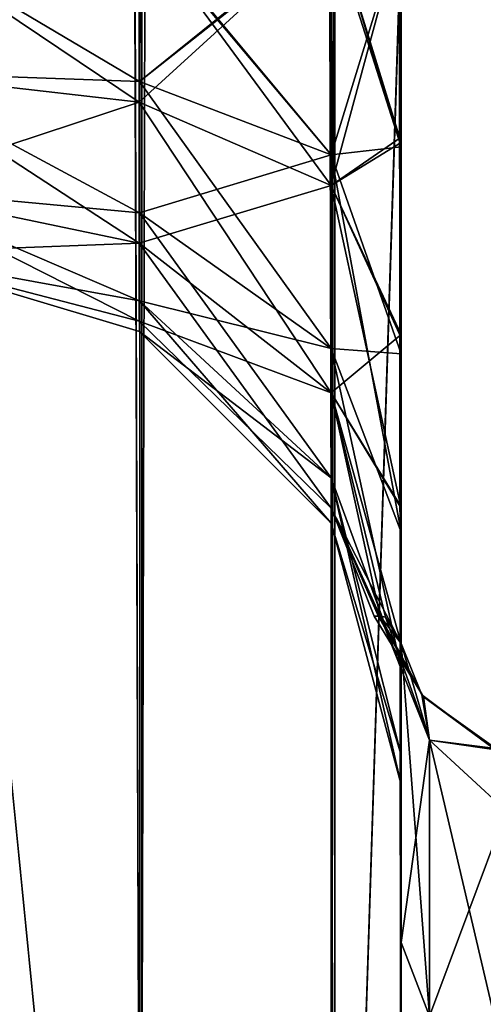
# Model space of a CAD drawing. Extents: x -23 to 470, y -2000 to 0.
# Tile 112 of 247: x 440 to 452, y -1954 to -1930. Entities that reach past the tile are written whole.
import ezdxf

# ---------------------------------------------------------------- set-up
doc = ezdxf.new("R2010")
doc.units = 0
doc.header["$LTSCALE"] = 65.185185
for name, color, linetype in [('553', 7, 'CONTINUOUS'), ('571', 7, 'CONTINUOUS'), ('572', 7, 'CONTINUOUS'), ('577', 7, 'CONTINUOUS'), ('581', 7, 'CONTINUOUS'), ('595', 7, 'CONTINUOUS'), ('596', 7, 'CONTINUOUS'), ('597', 7, 'CONTINUOUS'), ('598', 7, 'CONTINUOUS'), ('599', 7, 'CONTINUOUS'), ('608', 7, 'CONTINUOUS')]:
    doc.layers.add(name, color=color, linetype=linetype)

msp = doc.modelspace()

# ---------------------------------------------------------------- linework, layer by layer
at = {"layer": '553', "linetype": 'CONTINUOUS'}
for points in [[(449.55, -1928.15, -20.5), (449.55, -1933.181, -19.873), (449.55, -1952.418, -21.378), (449.55, -1928.15, -20.5)], [(449.55, -1933.409, -21.184), (449.55, -1928.15, -20.5), (449.55, -1952.418, -21.378), (449.55, -1933.409, -21.184)], [(449.55, -1928.15, -61.5), (449.55, -1933.41, -60.815), (449.55, -1933.409, -62.184), (449.55, -1928.15, -61.5)], [(449.55, -1928.15, -102.5), (449.55, -1933.41, -101.815), (449.55, -1980, -102.5), (449.55, -1928.15, -102.5)], [(449.55, -1980, 102.5), (449.55, -1982.865, 101.931), (449.55, -1928.15, 102.5), (449.55, -1980, 102.5)], [(449.55, -1928.15, 102.5), (449.55, -1982.865, 101.931), (449.55, -1933.409, 101.816), (449.55, -1928.15, 102.5)], [(449.55, -1928.15, 61.5), (449.55, -1933.41, 62.185), (449.55, -1933.409, 60.816), (449.55, -1928.15, 61.5)], [(449.55, -1928.15, 20.5), (449.55, -1933.41, 21.185), (449.55, -1933.302, 19.842), (449.55, -1928.15, 20.5)], [(449.55, -1933.181, -19.873), (449.55, -1937.89, -18.038), (449.55, -1952.418, -21.378), (449.55, -1933.181, -19.873)], [(449.55, -1933.302, 19.842), (449.55, -1933.41, 21.185), (449.55, -1937.975, 17.992), (449.55, -1933.302, 19.842)], [(449.55, -1938.355, -23.228), (449.55, -1933.409, -21.184), (449.55, -1952.418, -21.378), (449.55, -1938.355, -23.228)], [(449.55, -1933.409, -62.184), (449.55, -1933.41, -60.815), (449.55, -1938.355, -64.228), (449.55, -1933.409, -62.184)], [(449.55, -1983.734, 101.5), (449.55, -1985.305, 100.301), (449.55, -1933.409, 101.816), (449.55, -1983.734, 101.5)], [(449.55, -1933.409, 101.816), (449.55, -1985.305, 100.301), (449.55, -1938.355, 99.772), (449.55, -1933.409, 101.816)], [(449.55, -1982.865, 101.931), (449.55, -1983.734, 101.5), (449.55, -1933.409, 101.816), (449.55, -1982.865, 101.931)], [(449.55, -1933.409, 60.816), (449.55, -1933.41, 62.185), (449.55, -1938.355, 58.772), (449.55, -1933.409, 60.816)], [(449.55, -1933.41, -60.815), (449.55, -1938.356, -58.772), (449.55, -1987.5, -95), (449.55, -1933.41, -60.815)], [(449.55, -1938.355, -64.228), (449.55, -1933.41, -60.815), (449.55, -1987.5, -95), (449.55, -1938.355, -64.228)], [(449.55, -1933.41, -101.815), (449.55, -1938.356, -99.772), (449.55, -1982.865, -101.931), (449.55, -1933.41, -101.815)], [(449.55, -1980, -102.5), (449.55, -1933.41, -101.815), (449.55, -1982.865, -101.931), (449.55, -1980, -102.5)], [(449.55, -1933.41, 62.185), (449.55, -1938.356, 64.228), (449.55, -1938.355, 58.772), (449.55, -1933.41, 62.185)], [(449.55, -1933.41, 21.185), (449.55, -1938.356, 23.228), (449.55, -1952.418, 21.378), (449.55, -1933.41, 21.185)], [(449.55, -1937.975, 17.992), (449.55, -1933.41, 21.185), (449.55, -1952.418, 21.378), (449.55, -1937.975, 17.992)], [(449.55, -1937.89, -18.038), (449.55, -1942.005, -15.109), (449.55, -1952.418, -21.378), (449.55, -1937.89, -18.038)], [(449.55, -1942.039, 15.078), (449.55, -1937.975, 17.992), (449.55, -1952.418, 21.378), (449.55, -1942.039, 15.078)], [(449.55, -1942.614, -26.478), (449.55, -1938.355, -23.228), (449.55, -1963.25, -27.648), (449.55, -1942.614, -26.478)], [(449.55, -1963.25, -27.648), (449.55, -1938.355, -23.228), (449.55, -1952.418, -21.378), (449.55, -1963.25, -27.648)], [(449.55, -1942.614, -67.478), (449.55, -1938.355, -64.228), (449.55, -1987.5, -95), (449.55, -1942.614, -67.478)], [(449.55, -1938.356, 64.228), (449.55, -1987.5, 24.51), (449.55, -1938.355, 58.772), (449.55, -1938.356, 64.228)], [(449.55, -1938.355, 58.772), (449.55, -1987.5, 24.51), (449.55, -1942.614, 55.522), (449.55, -1938.355, 58.772)], [(449.55, -1986.5, 98.734), (449.55, -1986.933, 97.86), (449.55, -1938.355, 99.772), (449.55, -1986.5, 98.734)], [(449.55, -1938.355, 99.772), (449.55, -1986.933, 97.86), (449.55, -1942.614, 96.522), (449.55, -1938.355, 99.772)], [(449.55, -1985.305, 100.301), (449.55, -1986.5, 98.734), (449.55, -1938.355, 99.772), (449.55, -1985.305, 100.301)], [(449.55, -1938.356, -58.772), (449.55, -1942.615, -55.521), (449.55, -1987.5, -95), (449.55, -1938.356, -58.772)], [(449.55, -1938.356, -99.772), (449.55, -1942.615, -96.521), (449.55, -1986.5, -98.734), (449.55, -1938.356, -99.772)], [(449.55, -1982.865, -101.931), (449.55, -1938.356, -99.772), (449.55, -1983.734, -101.5), (449.55, -1982.865, -101.931)], [(449.55, -1983.734, -101.5), (449.55, -1938.356, -99.772), (449.55, -1985.305, -100.301), (449.55, -1983.734, -101.5)], [(449.55, -1985.305, -100.301), (449.55, -1938.356, -99.772), (449.55, -1986.5, -98.734), (449.55, -1985.305, -100.301)], [(449.55, -1942.615, 67.479), (449.55, -1987.5, 24.51), (449.55, -1938.356, 64.228), (449.55, -1942.615, 67.479)], [(449.55, -1938.356, 23.228), (449.55, -1942.615, 26.479), (449.55, -1952.418, 21.378), (449.55, -1938.356, 23.228)], [(449.55, -1942.005, -15.109), (449.55, -1945.277, -11.265), (449.55, -1952.418, -21.378), (449.55, -1942.005, -15.109)], [(449.55, -1945.277, 11.265), (449.55, -1942.039, 15.078), (449.55, -1952.418, 21.378), (449.55, -1945.277, 11.265)], [(449.55, -1945.881, -30.718), (449.55, -1942.614, -26.478), (449.55, -1975.732, -28.753), (449.55, -1945.881, -30.718)], [(449.55, -1975.732, -28.753), (449.55, -1942.614, -26.478), (449.55, -1963.25, -27.648), (449.55, -1975.732, -28.753)], [(449.55, -1945.881, -71.718), (449.55, -1942.614, -67.478), (449.55, -1987.5, -95), (449.55, -1945.881, -71.718)], [(449.55, -1942.614, 55.522), (449.55, -1987.5, 24.51), (449.55, -1945.881, 51.282), (449.55, -1942.614, 55.522)], [(449.55, -1986.933, 97.86), (449.55, -1987.5, 95), (449.55, -1942.614, 96.522), (449.55, -1986.933, 97.86)], [(449.55, -1942.614, 96.522), (449.55, -1987.5, 95), (449.55, -1945.881, 92.282), (449.55, -1942.614, 96.522)], [(449.55, -1942.615, -55.521), (449.55, -1945.882, -51.28), (449.55, -1987.5, -95), (449.55, -1942.615, -55.521)], [(449.55, -1942.615, -96.521), (449.55, -1945.882, -92.28), (449.55, -1987.5, -95), (449.55, -1942.615, -96.521)], [(449.55, -1986.5, -98.734), (449.55, -1942.615, -96.521), (449.55, -1986.933, -97.86), (449.55, -1986.5, -98.734)], [(449.55, -1986.933, -97.86), (449.55, -1942.615, -96.521), (449.55, -1987.5, -95), (449.55, -1986.933, -97.86)], [(449.55, -1945.882, 71.72), (449.55, -1987.5, 24.51), (449.55, -1942.615, 67.479), (449.55, -1945.882, 71.72)], [(449.55, -1942.615, 26.479), (449.55, -1945.882, 30.72), (449.55, -1963.249, 27.648), (449.55, -1942.615, 26.479)], [(449.55, -1952.418, 21.378), (449.55, -1942.615, 26.479), (449.55, -1963.249, 27.648), (449.55, -1952.418, 21.378)], [(449.55, -1947.944, -35.671), (449.55, -1945.881, -30.718), (449.55, -1987.5, -95), (449.55, -1947.944, -35.671)], [(449.55, -1987.5, -95), (449.55, -1945.881, -30.718), (449.55, -1975.732, -28.753), (449.55, -1987.5, -95)], [(449.55, -1947.944, -76.671), (449.55, -1945.881, -71.718), (449.55, -1987.5, -95), (449.55, -1947.944, -76.671)], [(449.55, -1987.5, 95), (449.55, -1987.5, 24.51), (449.55, -1945.881, 92.282), (449.55, -1987.5, 95)], [(449.55, -1945.881, 92.282), (449.55, -1987.5, 24.51), (449.55, -1947.944, 87.329), (449.55, -1945.881, 92.282)], [(449.55, -1945.881, 51.282), (449.55, -1987.5, 24.51), (449.55, -1947.944, 46.329), (449.55, -1945.881, 51.282)], [(449.55, -1945.882, -51.28), (449.55, -1947.944, -46.327), (449.55, -1987.5, -95), (449.55, -1945.882, -51.28)], [(449.55, -1945.882, -92.28), (449.55, -1947.944, -87.327), (449.55, -1987.5, -95), (449.55, -1945.882, -92.28)], [(449.55, -1947.944, 76.673), (449.55, -1987.5, 24.51), (449.55, -1945.882, 71.72), (449.55, -1947.944, 76.673)], [(449.55, -1945.882, 30.72), (449.55, -1947.944, 35.673), (449.55, -1975.731, 28.753), (449.55, -1945.882, 30.72)], [(449.55, -1963.249, 27.648), (449.55, -1945.882, 30.72), (449.55, -1975.731, 28.753), (449.55, -1963.249, 27.648)], [(449.55, -1948.65, -40.999), (449.55, -1947.944, -35.671), (449.55, -1987.5, -95), (449.55, -1948.65, -40.999)], [(449.55, -1947.944, -46.327), (449.55, -1948.65, -40.999), (449.55, -1987.5, -95), (449.55, -1947.944, -46.327)], [(449.55, -1948.65, -81.999), (449.55, -1947.944, -76.671), (449.55, -1987.5, -95), (449.55, -1948.65, -81.999)], [(449.55, -1947.944, -87.327), (449.55, -1948.65, -81.999), (449.55, -1987.5, -95), (449.55, -1947.944, -87.327)], [(449.55, -1947.944, 87.329), (449.55, -1987.5, 24.51), (449.55, -1948.65, 82.001), (449.55, -1947.944, 87.329)], [(449.55, -1948.65, 82.001), (449.55, -1987.5, 24.51), (449.55, -1947.944, 76.673), (449.55, -1948.65, 82.001)], [(449.55, -1947.944, 46.329), (449.55, -1987.5, 24.51), (449.55, -1948.65, 41.001), (449.55, -1947.944, 46.329)], [(449.55, -1947.944, 35.673), (449.55, -1948.65, 41.001), (449.55, -1975.731, 28.753), (449.55, -1947.944, 35.673)], [(449.55, -1948.65, 41.001), (449.55, -1987.5, 24.51), (449.55, -1975.731, 28.753), (449.55, -1948.65, 41.001)]]:
    msp.add_3dface(points, dxfattribs=at)
at = {"layer": '571', "linetype": 'CONTINUOUS'}
for points in [[(449.55, -1945.277, 11.265), (449.55, -1952.418, 21.378), (450.221, -1947.582, 10.293), (449.55, -1945.277, 11.265)], [(450.221, -1947.582, 10.293), (449.55, -1952.418, 21.378), (450.221, -1954.173, 19.606), (450.221, -1947.582, 10.293)], [(452.055, -1949.27, 9.582), (450.221, -1947.582, 10.293), (450.221, -1954.173, 19.606), (452.055, -1949.27, 9.582)], [(452.055, -1955.406, 18.251), (452.055, -1949.27, 9.582), (450.221, -1954.173, 19.606), (452.055, -1955.406, 18.251)], [(449.55, -1952.418, 21.378), (449.55, -1963.249, 27.648), (450.221, -1954.173, 19.606), (449.55, -1952.418, 21.378)]]:
    msp.add_3dface(points, dxfattribs=at)
at = {"layer": '572', "linetype": 'CONTINUOUS'}
for points in [[(449.55, -1952.418, -21.378), (449.55, -1945.277, -11.265), (450.221, -1954.173, -19.606), (449.55, -1952.418, -21.378)], [(450.221, -1954.173, -19.606), (449.55, -1945.277, -11.265), (450.221, -1947.582, -10.293), (450.221, -1954.173, -19.606)], [(452.055, -1949.27, -9.582), (452.055, -1955.405, -18.251), (450.221, -1947.582, -10.293), (452.055, -1949.27, -9.582)], [(452.055, -1955.405, -18.251), (450.221, -1954.173, -19.606), (450.221, -1947.582, -10.293), (452.055, -1955.405, -18.251)], [(449.55, -1963.25, -27.648), (449.55, -1952.418, -21.378), (450.221, -1954.173, -19.606), (449.55, -1963.25, -27.648)]]:
    msp.add_3dface(points, dxfattribs=at)
at = {"layer": '577', "linetype": 'CONTINUOUS'}
for points in [[(443.35, -20, 113.412), (437.05, -20, 115.1), (443.35, -1980, 113.412), (443.35, -20, 113.412)], [(443.35, -1980, 113.412), (437.05, -20, 115.1), (437.05, -83.45, 115.1), (443.35, -1980, 113.412)], [(447.962, -20, 108.8), (443.35, -20, 113.412), (447.962, -1980, 108.8), (447.962, -20, 108.8)], [(443.35, -20, 113.412), (443.35, -1980, 113.412), (447.962, -1980, 108.8), (443.35, -20, 113.412)], [(449.55, -1980, 102.5), (449.55, -1928.15, 102.5), (447.962, -20, 108.8), (449.55, -1980, 102.5)], [(449.55, -1980, 102.5), (447.962, -20, 108.8), (447.962, -1980, 108.8), (449.55, -1980, 102.5)], [(437.05, -1916.55, 115.1), (443.35, -1980, 113.412), (437.05, -83.45, 115.1), (437.05, -1916.55, 115.1)], [(437.05, -1980, 115.1), (443.35, -1980, 113.412), (437.05, -1916.55, 115.1), (437.05, -1980, 115.1)]]:
    msp.add_3dface(points, dxfattribs=at)
at = {"layer": '581', "linetype": 'CONTINUOUS'}
for points in [[(443.3, -20, -113.325), (443.3, -1980, -113.325), (437.05, -1980, -115), (443.3, -20, -113.325)], [(443.3, -20, -113.325), (437.05, -1980, -115), (437.05, -1916.55, -115), (443.3, -20, -113.325)], [(443.3, -20, -113.325), (447.875, -20, -108.75), (443.3, -1980, -113.325), (443.3, -20, -113.325)], [(447.875, -20, -108.75), (447.875, -1980, -108.75), (443.3, -1980, -113.325), (447.875, -20, -108.75)], [(449.55, -20, -102.5), (449.55, -71.85, -102.5), (447.875, -1980, -108.75), (449.55, -20, -102.5)], [(447.875, -20, -108.75), (449.55, -20, -102.5), (447.875, -1980, -108.75), (447.875, -20, -108.75)], [(449.55, -71.85, -102.5), (449.55, -1928.15, -102.5), (447.875, -1980, -108.75), (449.55, -71.85, -102.5)], [(449.55, -1928.15, -102.5), (449.55, -1980, -102.5), (447.875, -1980, -108.75), (449.55, -1928.15, -102.5)]]:
    msp.add_3dface(points, dxfattribs=at)
at = {"layer": '595', "linetype": 'CONTINUOUS'}
for points in [[(437.05, -1928.15, -74), (443.294, -1931.851, -73.065), (437.037, -1931.621, -74.792), (437.05, -1928.15, -74)], [(443.294, -1931.851, -90.935), (443.294, -1928.15, -91.671), (437.037, -1931.621, -89.208), (443.294, -1931.851, -90.935)], [(437.037, -1931.621, -89.208), (443.294, -1928.15, -91.671), (437.05, -1928.15, -90), (437.037, -1931.621, -89.208)], [(443.294, -1928.15, -72.329), (443.294, -1931.851, -73.065), (437.05, -1928.15, -74), (443.294, -1928.15, -72.329)], [(447.875, -1928.15, -67.75), (447.875, -1933.603, -68.835), (443.294, -1928.15, -72.329), (447.875, -1928.15, -67.75)], [(443.294, -1928.15, -72.329), (447.875, -1933.603, -68.835), (443.294, -1931.851, -73.065), (443.294, -1928.15, -72.329)], [(447.875, -1933.603, -95.165), (447.875, -1928.15, -96.25), (443.294, -1931.851, -90.935), (447.875, -1933.603, -95.165)], [(443.294, -1931.851, -90.935), (447.875, -1928.15, -96.25), (443.294, -1928.15, -91.671), (443.294, -1931.851, -90.935)], [(449.55, -1928.15, -61.5), (449.55, -1933.409, -62.184), (447.875, -1928.15, -67.75), (449.55, -1928.15, -61.5)], [(447.875, -1928.15, -67.75), (449.55, -1933.409, -62.184), (447.875, -1933.603, -68.835), (447.875, -1928.15, -67.75)], [(449.55, -1933.41, -101.815), (449.55, -1928.15, -102.5), (447.875, -1933.603, -95.165), (449.55, -1933.41, -101.815)], [(447.875, -1933.603, -95.165), (449.55, -1928.15, -102.5), (447.875, -1928.15, -96.25), (447.875, -1933.603, -95.165)], [(443.294, -1931.851, -73.065), (443.294, -1934.989, -75.161), (437.037, -1931.621, -74.792), (443.294, -1931.851, -73.065)], [(437.037, -1931.621, -74.792), (443.294, -1934.989, -75.161), (437.037, -1934.405, -77.012), (437.037, -1931.621, -74.792)], [(443.294, -1934.989, -88.839), (443.294, -1931.851, -90.935), (437.037, -1931.621, -89.208), (443.294, -1934.989, -88.839)], [(437.037, -1934.405, -86.988), (443.294, -1934.989, -88.839), (437.037, -1931.621, -89.208), (437.037, -1934.405, -86.988)], [(447.875, -1933.603, -68.835), (447.875, -1938.226, -71.924), (443.294, -1931.851, -73.065), (447.875, -1933.603, -68.835)], [(443.294, -1931.851, -73.065), (447.875, -1938.226, -71.924), (443.294, -1934.989, -75.161), (443.294, -1931.851, -73.065)], [(443.294, -1934.989, -88.839), (447.875, -1933.603, -95.165), (443.294, -1931.851, -90.935), (443.294, -1934.989, -88.839)], [(449.55, -1933.409, -62.184), (449.55, -1938.355, -64.228), (447.875, -1933.603, -68.835), (449.55, -1933.409, -62.184)], [(449.55, -1938.356, -99.772), (449.55, -1933.41, -101.815), (447.875, -1933.603, -95.165), (449.55, -1938.356, -99.772)], [(447.875, -1938.226, -92.076), (447.875, -1933.603, -95.165), (443.294, -1934.989, -88.839), (447.875, -1938.226, -92.076)], [(449.55, -1938.355, -64.228), (449.55, -1942.614, -67.478), (447.875, -1933.603, -68.835), (449.55, -1938.355, -64.228)], [(447.875, -1933.603, -68.835), (449.55, -1942.614, -67.478), (447.875, -1938.226, -71.924), (447.875, -1933.603, -68.835)], [(447.875, -1938.226, -92.076), (449.55, -1938.356, -99.772), (447.875, -1933.603, -95.165), (447.875, -1938.226, -92.076)], [(443.294, -1934.989, -75.161), (443.294, -1937.085, -78.299), (437.037, -1934.405, -77.012), (443.294, -1934.989, -75.161)], [(437.037, -1934.405, -77.012), (443.294, -1937.085, -78.299), (437.037, -1935.949, -80.22), (437.037, -1934.405, -77.012)], [(443.294, -1937.085, -85.701), (443.294, -1934.989, -88.839), (437.037, -1934.405, -86.988), (443.294, -1937.085, -85.701)], [(437.037, -1935.949, -83.78), (443.294, -1937.085, -85.701), (437.037, -1934.405, -86.988), (437.037, -1935.949, -83.78)], [(447.875, -1938.226, -71.924), (447.875, -1941.315, -76.547), (443.294, -1934.989, -75.161), (447.875, -1938.226, -71.924)], [(443.294, -1934.989, -75.161), (447.875, -1941.315, -76.547), (443.294, -1937.085, -78.299), (443.294, -1934.989, -75.161)], [(443.294, -1937.085, -85.701), (447.875, -1938.226, -92.076), (443.294, -1934.989, -88.839), (443.294, -1937.085, -85.701)], [(443.294, -1937.085, -78.299), (443.294, -1937.821, -82), (437.037, -1935.949, -80.22), (443.294, -1937.085, -78.299)], [(443.294, -1937.821, -82), (443.294, -1937.085, -85.701), (437.037, -1935.949, -83.78), (443.294, -1937.821, -82)], [(437.037, -1935.949, -80.22), (443.294, -1937.821, -82), (437.037, -1935.949, -83.78), (437.037, -1935.949, -80.22)], [(447.875, -1941.315, -76.547), (447.875, -1942.4, -82), (443.294, -1937.085, -78.299), (447.875, -1941.315, -76.547)], [(443.294, -1937.085, -78.299), (447.875, -1942.4, -82), (443.294, -1937.821, -82), (443.294, -1937.085, -78.299)], [(447.875, -1941.315, -87.453), (447.875, -1938.226, -92.076), (443.294, -1937.085, -85.701), (447.875, -1941.315, -87.453)], [(443.294, -1937.821, -82), (447.875, -1941.315, -87.453), (443.294, -1937.085, -85.701), (443.294, -1937.821, -82)], [(447.875, -1942.4, -82), (447.875, -1941.315, -87.453), (443.294, -1937.821, -82), (447.875, -1942.4, -82)], [(449.55, -1942.614, -67.478), (449.55, -1945.881, -71.718), (447.875, -1938.226, -71.924), (449.55, -1942.614, -67.478)], [(447.875, -1938.226, -71.924), (449.55, -1945.881, -71.718), (447.875, -1941.315, -76.547), (447.875, -1938.226, -71.924)], [(449.55, -1945.882, -92.28), (449.55, -1942.615, -96.521), (447.875, -1938.226, -92.076), (449.55, -1945.882, -92.28)], [(447.875, -1941.315, -87.453), (449.55, -1945.882, -92.28), (447.875, -1938.226, -92.076), (447.875, -1941.315, -87.453)], [(449.55, -1942.615, -96.521), (449.55, -1938.356, -99.772), (447.875, -1938.226, -92.076), (449.55, -1942.615, -96.521)], [(449.55, -1945.881, -71.718), (449.55, -1947.944, -76.671), (447.875, -1941.315, -76.547), (449.55, -1945.881, -71.718)], [(449.55, -1947.944, -76.671), (449.55, -1948.65, -81.999), (447.875, -1941.315, -76.547), (449.55, -1947.944, -76.671)], [(447.875, -1941.315, -76.547), (449.55, -1948.65, -81.999), (447.875, -1942.4, -82), (447.875, -1941.315, -76.547)], [(449.55, -1947.944, -87.327), (449.55, -1945.882, -92.28), (447.875, -1941.315, -87.453), (449.55, -1947.944, -87.327)], [(447.875, -1942.4, -82), (449.55, -1947.944, -87.327), (447.875, -1941.315, -87.453), (447.875, -1942.4, -82)], [(449.55, -1948.65, -81.999), (449.55, -1947.944, -87.327), (447.875, -1942.4, -82), (449.55, -1948.65, -81.999)]]:
    msp.add_3dface(points, dxfattribs=at)
at = {"layer": '596', "linetype": 'CONTINUOUS'}
for points in [[(437.05, -1928.15, -33), (443.294, -1931.851, -32.065), (437.037, -1931.621, -33.792), (437.05, -1928.15, -33)], [(443.294, -1931.851, -49.935), (443.294, -1928.15, -50.671), (437.037, -1931.621, -48.208), (443.294, -1931.851, -49.935)], [(437.037, -1931.621, -48.208), (443.294, -1928.15, -50.671), (437.05, -1928.15, -49), (437.037, -1931.621, -48.208)], [(443.294, -1928.15, -31.329), (443.294, -1931.851, -32.065), (437.05, -1928.15, -33), (443.294, -1928.15, -31.329)], [(447.875, -1928.15, -26.75), (447.875, -1933.603, -27.835), (443.294, -1928.15, -31.329), (447.875, -1928.15, -26.75)], [(443.294, -1928.15, -31.329), (447.875, -1933.603, -27.835), (443.294, -1931.851, -32.065), (443.294, -1928.15, -31.329)], [(447.875, -1933.603, -54.165), (447.875, -1928.15, -55.25), (443.294, -1931.851, -49.935), (447.875, -1933.603, -54.165)], [(443.294, -1931.851, -49.935), (447.875, -1928.15, -55.25), (443.294, -1928.15, -50.671), (443.294, -1931.851, -49.935)], [(449.55, -1928.15, -20.5), (449.55, -1933.409, -21.184), (447.875, -1928.15, -26.75), (449.55, -1928.15, -20.5)], [(447.875, -1928.15, -26.75), (449.55, -1933.409, -21.184), (447.875, -1933.603, -27.835), (447.875, -1928.15, -26.75)], [(449.55, -1933.41, -60.815), (449.55, -1928.15, -61.5), (447.875, -1933.603, -54.165), (449.55, -1933.41, -60.815)], [(447.875, -1933.603, -54.165), (449.55, -1928.15, -61.5), (447.875, -1928.15, -55.25), (447.875, -1933.603, -54.165)], [(443.294, -1931.851, -32.065), (443.294, -1934.989, -34.161), (437.037, -1931.621, -33.792), (443.294, -1931.851, -32.065)], [(437.037, -1931.621, -33.792), (443.294, -1934.989, -34.161), (437.037, -1934.405, -36.012), (437.037, -1931.621, -33.792)], [(443.294, -1934.989, -47.839), (443.294, -1931.851, -49.935), (437.037, -1931.621, -48.208), (443.294, -1934.989, -47.839)], [(437.037, -1934.405, -45.988), (443.294, -1934.989, -47.839), (437.037, -1931.621, -48.208), (437.037, -1934.405, -45.988)], [(447.875, -1933.603, -27.835), (447.875, -1938.226, -30.924), (443.294, -1931.851, -32.065), (447.875, -1933.603, -27.835)], [(443.294, -1931.851, -32.065), (447.875, -1938.226, -30.924), (443.294, -1934.989, -34.161), (443.294, -1931.851, -32.065)], [(443.294, -1934.989, -47.839), (447.875, -1933.603, -54.165), (443.294, -1931.851, -49.935), (443.294, -1934.989, -47.839)], [(449.55, -1933.409, -21.184), (449.55, -1938.355, -23.228), (447.875, -1933.603, -27.835), (449.55, -1933.409, -21.184)], [(449.55, -1938.356, -58.772), (449.55, -1933.41, -60.815), (447.875, -1933.603, -54.165), (449.55, -1938.356, -58.772)], [(447.875, -1938.226, -51.076), (447.875, -1933.603, -54.165), (443.294, -1934.989, -47.839), (447.875, -1938.226, -51.076)], [(449.55, -1938.355, -23.228), (449.55, -1942.614, -26.478), (447.875, -1933.603, -27.835), (449.55, -1938.355, -23.228)], [(447.875, -1933.603, -27.835), (449.55, -1942.614, -26.478), (447.875, -1938.226, -30.924), (447.875, -1933.603, -27.835)], [(447.875, -1938.226, -51.076), (449.55, -1938.356, -58.772), (447.875, -1933.603, -54.165), (447.875, -1938.226, -51.076)], [(443.294, -1934.989, -34.161), (443.294, -1937.085, -37.299), (437.037, -1934.405, -36.012), (443.294, -1934.989, -34.161)], [(437.037, -1934.405, -36.012), (443.294, -1937.085, -37.299), (437.037, -1935.949, -39.22), (437.037, -1934.405, -36.012)], [(443.294, -1937.085, -44.701), (443.294, -1934.989, -47.839), (437.037, -1934.405, -45.988), (443.294, -1937.085, -44.701)], [(437.037, -1935.949, -42.78), (443.294, -1937.085, -44.701), (437.037, -1934.405, -45.988), (437.037, -1935.949, -42.78)], [(447.875, -1938.226, -30.924), (447.875, -1941.315, -35.547), (443.294, -1934.989, -34.161), (447.875, -1938.226, -30.924)], [(443.294, -1934.989, -34.161), (447.875, -1941.315, -35.547), (443.294, -1937.085, -37.299), (443.294, -1934.989, -34.161)], [(443.294, -1937.085, -44.701), (447.875, -1938.226, -51.076), (443.294, -1934.989, -47.839), (443.294, -1937.085, -44.701)], [(443.294, -1937.085, -37.299), (443.294, -1937.821, -41), (437.037, -1935.949, -39.22), (443.294, -1937.085, -37.299)], [(443.294, -1937.821, -41), (443.294, -1937.085, -44.701), (437.037, -1935.949, -42.78), (443.294, -1937.821, -41)], [(437.037, -1935.949, -39.22), (443.294, -1937.821, -41), (437.037, -1935.949, -42.78), (437.037, -1935.949, -39.22)], [(447.875, -1941.315, -35.547), (447.875, -1942.4, -41), (443.294, -1937.085, -37.299), (447.875, -1941.315, -35.547)], [(443.294, -1937.085, -37.299), (447.875, -1942.4, -41), (443.294, -1937.821, -41), (443.294, -1937.085, -37.299)], [(447.875, -1941.315, -46.453), (447.875, -1938.226, -51.076), (443.294, -1937.085, -44.701), (447.875, -1941.315, -46.453)], [(443.294, -1937.821, -41), (447.875, -1941.315, -46.453), (443.294, -1937.085, -44.701), (443.294, -1937.821, -41)], [(447.875, -1942.4, -41), (447.875, -1941.315, -46.453), (443.294, -1937.821, -41), (447.875, -1942.4, -41)], [(449.55, -1942.614, -26.478), (449.55, -1945.881, -30.718), (447.875, -1938.226, -30.924), (449.55, -1942.614, -26.478)], [(447.875, -1938.226, -30.924), (449.55, -1945.881, -30.718), (447.875, -1941.315, -35.547), (447.875, -1938.226, -30.924)], [(449.55, -1945.882, -51.28), (449.55, -1942.615, -55.521), (447.875, -1938.226, -51.076), (449.55, -1945.882, -51.28)], [(447.875, -1941.315, -46.453), (449.55, -1945.882, -51.28), (447.875, -1938.226, -51.076), (447.875, -1941.315, -46.453)], [(449.55, -1942.615, -55.521), (449.55, -1938.356, -58.772), (447.875, -1938.226, -51.076), (449.55, -1942.615, -55.521)], [(449.55, -1945.881, -30.718), (449.55, -1947.944, -35.671), (447.875, -1941.315, -35.547), (449.55, -1945.881, -30.718)], [(449.55, -1947.944, -35.671), (449.55, -1948.65, -40.999), (447.875, -1941.315, -35.547), (449.55, -1947.944, -35.671)], [(447.875, -1941.315, -35.547), (449.55, -1948.65, -40.999), (447.875, -1942.4, -41), (447.875, -1941.315, -35.547)], [(449.55, -1947.944, -46.327), (449.55, -1945.882, -51.28), (447.875, -1941.315, -46.453), (449.55, -1947.944, -46.327)], [(447.875, -1942.4, -41), (449.55, -1947.944, -46.327), (447.875, -1941.315, -46.453), (447.875, -1942.4, -41)], [(449.55, -1948.65, -40.999), (449.55, -1947.944, -46.327), (447.875, -1942.4, -41), (449.55, -1948.65, -40.999)]]:
    msp.add_3dface(points, dxfattribs=at)
at = {"layer": '597', "linetype": 'CONTINUOUS'}
for points in [[(437.05, -1928.15, 7.9), (443.284, -1932.344, 8.708), (437.019, -1931.621, 7.208), (437.05, -1928.15, 7.9)], [(443.284, -1932.344, -8.708), (443.284, -1928.15, -9.666), (437.019, -1931.621, -7.208), (443.284, -1932.344, -8.708)], [(437.019, -1931.621, -7.208), (443.284, -1928.15, -9.666), (437.05, -1928.15, -8), (437.019, -1931.621, -7.208)], [(443.334, -1928.15, 9.579), (443.284, -1932.344, 8.708), (437.05, -1928.15, 7.9), (443.334, -1928.15, 9.579)], [(443.334, -1928.15, 9.579), (447.872, -1934.331, 12.834), (443.284, -1932.344, 8.708), (443.334, -1928.15, 9.579)], [(447.872, -1934.331, -12.834), (447.872, -1928.15, -14.245), (443.284, -1932.344, -8.708), (447.872, -1934.331, -12.834)], [(443.284, -1932.344, -8.708), (447.872, -1928.15, -14.245), (443.284, -1928.15, -9.666), (443.284, -1932.344, -8.708)], [(447.959, -1928.15, 14.195), (447.872, -1934.331, 12.834), (443.334, -1928.15, 9.579), (447.959, -1928.15, 14.195)], [(449.55, -1933.181, -19.873), (449.55, -1928.15, -20.5), (447.872, -1934.331, -12.834), (449.55, -1933.181, -19.873)], [(447.872, -1934.331, -12.834), (449.55, -1928.15, -20.5), (447.872, -1928.15, -14.245), (447.872, -1934.331, -12.834)], [(447.959, -1928.15, 14.195), (449.55, -1933.302, 19.842), (447.872, -1934.331, 12.834), (447.959, -1928.15, 14.195)], [(449.55, -1928.15, 20.5), (449.55, -1933.302, 19.842), (447.959, -1928.15, 14.195), (449.55, -1928.15, 20.5)], [(443.284, -1932.344, 8.708), (443.284, -1935.707, 6.026), (437.019, -1931.621, 7.208), (443.284, -1932.344, 8.708)], [(437.019, -1931.621, 7.208), (443.284, -1935.707, 6.026), (437.019, -1934.405, 4.988), (437.019, -1931.621, 7.208)], [(437.019, -1934.405, -4.988), (443.284, -1932.344, -8.708), (437.019, -1931.621, -7.208), (437.019, -1934.405, -4.988)], [(443.284, -1935.707, -6.026), (443.284, -1932.344, -8.708), (437.019, -1934.405, -4.988), (443.284, -1935.707, -6.026)], [(447.872, -1934.331, 12.834), (447.872, -1939.287, 8.882), (443.284, -1932.344, 8.708), (447.872, -1934.331, 12.834)], [(443.284, -1932.344, 8.708), (447.872, -1939.287, 8.882), (443.284, -1935.707, 6.026), (443.284, -1932.344, 8.708)], [(443.284, -1935.707, -6.026), (447.872, -1934.331, -12.834), (443.284, -1932.344, -8.708), (443.284, -1935.707, -6.026)], [(449.55, -1937.89, -18.038), (449.55, -1933.181, -19.873), (447.872, -1934.331, -12.834), (449.55, -1937.89, -18.038)], [(449.55, -1933.302, 19.842), (449.55, -1937.975, 17.992), (447.872, -1934.331, 12.834), (449.55, -1933.302, 19.842)], [(443.284, -1935.707, 6.026), (443.284, -1937.573, 2.151), (437.019, -1934.405, 4.988), (443.284, -1935.707, 6.026)], [(437.019, -1934.405, 4.988), (443.284, -1937.573, 2.151), (437.019, -1935.949, 1.78), (437.019, -1934.405, 4.988)], [(437.019, -1935.949, -1.78), (443.284, -1935.707, -6.026), (437.019, -1934.405, -4.988), (437.019, -1935.949, -1.78)], [(447.872, -1939.287, -8.882), (447.872, -1934.331, -12.834), (443.284, -1935.707, -6.026), (447.872, -1939.287, -8.882)], [(447.872, -1939.287, -8.882), (449.55, -1937.89, -18.038), (447.872, -1934.331, -12.834), (447.872, -1939.287, -8.882)], [(449.55, -1937.975, 17.992), (449.55, -1942.039, 15.078), (447.872, -1934.331, 12.834), (449.55, -1937.975, 17.992)], [(447.872, -1934.331, 12.834), (449.55, -1942.039, 15.078), (447.872, -1939.287, 8.882), (447.872, -1934.331, 12.834)], [(443.284, -1937.573, -2.151), (443.284, -1935.707, -6.026), (437.019, -1935.949, -1.78), (443.284, -1937.573, -2.151)], [(447.872, -1939.287, 8.882), (447.872, -1942.038, 3.17), (443.284, -1935.707, 6.026), (447.872, -1939.287, 8.882)], [(443.284, -1935.707, 6.026), (447.872, -1942.038, 3.17), (443.284, -1937.573, 2.151), (443.284, -1935.707, 6.026)], [(443.284, -1937.573, -2.151), (447.872, -1939.287, -8.882), (443.284, -1935.707, -6.026), (443.284, -1937.573, -2.151)], [(443.284, -1937.573, 2.151), (443.284, -1937.573, -2.151), (437.019, -1935.949, 1.78), (443.284, -1937.573, 2.151)], [(437.019, -1935.949, 1.78), (443.284, -1937.573, -2.151), (437.019, -1935.949, -1.78), (437.019, -1935.949, 1.78)], [(447.872, -1942.038, 3.17), (447.872, -1942.038, -3.17), (443.284, -1937.573, 2.151), (447.872, -1942.038, 3.17)], [(447.872, -1942.038, -3.17), (447.872, -1939.287, -8.882), (443.284, -1937.573, -2.151), (447.872, -1942.038, -3.17)], [(443.284, -1937.573, 2.151), (447.872, -1942.038, -3.17), (443.284, -1937.573, -2.151), (443.284, -1937.573, 2.151)], [(449.55, -1942.005, -15.109), (449.55, -1937.89, -18.038), (447.872, -1939.287, -8.882), (449.55, -1942.005, -15.109)], [(449.55, -1945.277, -11.265), (449.55, -1942.005, -15.109), (447.872, -1939.287, -8.882), (449.55, -1945.277, -11.265)], [(447.872, -1942.038, -3.17), (449.55, -1945.277, -11.265), (447.872, -1939.287, -8.882), (447.872, -1942.038, -3.17)], [(449.55, -1942.039, 15.078), (449.55, -1945.277, 11.265), (447.872, -1939.287, 8.882), (449.55, -1942.039, 15.078)], [(449.55, -1945.277, 11.265), (449.175, -1944.644, 5.736), (447.872, -1939.287, 8.882), (449.55, -1945.277, 11.265)], [(449.175, -1944.644, 5.736), (449.047, -1944.618, 4.176), (447.872, -1939.287, 8.882), (449.175, -1944.644, 5.736)], [(447.872, -1939.287, 8.882), (449.047, -1944.618, 4.176), (447.872, -1942.038, 3.17), (447.872, -1939.287, 8.882)], [(449.036, -1944.615, -4.032), (449.55, -1945.277, -11.265), (447.872, -1942.038, -3.17), (449.036, -1944.615, -4.032)], [(448.995, -1944.611, -3.443), (449.036, -1944.615, -4.032), (447.872, -1942.038, -3.17), (448.995, -1944.611, -3.443)], [(448.899, -1944.617, 1.294), (448.995, -1944.611, -3.443), (447.872, -1942.038, 3.17), (448.899, -1944.617, 1.294)], [(447.872, -1942.038, 3.17), (448.995, -1944.611, -3.443), (447.872, -1942.038, -3.17), (447.872, -1942.038, 3.17)], [(449.047, -1944.618, 4.176), (448.899, -1944.617, 1.294), (447.872, -1942.038, 3.17), (449.047, -1944.618, 4.176)]]:
    msp.add_3dface(points, dxfattribs=at)
at = {"layer": '598', "linetype": 'CONTINUOUS'}
for points in [[(437.05, -1928.15, 49), (443.294, -1931.851, 49.935), (437.037, -1931.621, 48.208), (437.05, -1928.15, 49)], [(443.294, -1931.851, 32.065), (443.344, -1928.15, 31.415), (437.037, -1931.621, 33.792), (443.294, -1931.851, 32.065)], [(437.037, -1931.621, 33.792), (443.344, -1928.15, 31.415), (437.05, -1928.15, 33.1), (437.037, -1931.621, 33.792)], [(443.294, -1928.15, 50.671), (443.294, -1931.851, 49.935), (437.05, -1928.15, 49), (443.294, -1928.15, 50.671)], [(447.875, -1928.15, 55.25), (447.875, -1933.603, 54.165), (443.294, -1928.15, 50.671), (447.875, -1928.15, 55.25)], [(443.294, -1928.15, 50.671), (447.875, -1933.603, 54.165), (443.294, -1931.851, 49.935), (443.294, -1928.15, 50.671)], [(447.875, -1933.603, 27.835), (447.962, -1928.15, 26.8), (443.294, -1931.851, 32.065), (447.875, -1933.603, 27.835)], [(443.294, -1931.851, 32.065), (447.962, -1928.15, 26.8), (443.344, -1928.15, 31.415), (443.294, -1931.851, 32.065)], [(449.55, -1928.15, 61.5), (449.55, -1933.409, 60.816), (447.875, -1928.15, 55.25), (449.55, -1928.15, 61.5)], [(447.875, -1928.15, 55.25), (449.55, -1933.409, 60.816), (447.875, -1933.603, 54.165), (447.875, -1928.15, 55.25)], [(449.55, -1933.41, 21.185), (449.55, -1928.15, 20.5), (447.875, -1933.603, 27.835), (449.55, -1933.41, 21.185)], [(447.875, -1933.603, 27.835), (449.55, -1928.15, 20.5), (447.962, -1928.15, 26.8), (447.875, -1933.603, 27.835)], [(443.294, -1931.851, 49.935), (443.294, -1934.989, 47.839), (437.037, -1931.621, 48.208), (443.294, -1931.851, 49.935)], [(437.037, -1931.621, 48.208), (443.294, -1934.989, 47.839), (437.037, -1934.405, 45.988), (437.037, -1931.621, 48.208)], [(443.294, -1934.989, 34.161), (443.294, -1931.851, 32.065), (437.037, -1931.621, 33.792), (443.294, -1934.989, 34.161)], [(437.037, -1934.405, 36.012), (443.294, -1934.989, 34.161), (437.037, -1931.621, 33.792), (437.037, -1934.405, 36.012)], [(447.875, -1933.603, 54.165), (447.875, -1938.226, 51.076), (443.294, -1931.851, 49.935), (447.875, -1933.603, 54.165)], [(443.294, -1931.851, 49.935), (447.875, -1938.226, 51.076), (443.294, -1934.989, 47.839), (443.294, -1931.851, 49.935)], [(443.294, -1934.989, 34.161), (447.875, -1933.603, 27.835), (443.294, -1931.851, 32.065), (443.294, -1934.989, 34.161)], [(449.55, -1933.409, 60.816), (449.55, -1938.355, 58.772), (447.875, -1933.603, 54.165), (449.55, -1933.409, 60.816)], [(449.55, -1938.356, 23.228), (449.55, -1933.41, 21.185), (447.875, -1933.603, 27.835), (449.55, -1938.356, 23.228)], [(447.875, -1938.226, 30.924), (447.875, -1933.603, 27.835), (443.294, -1934.989, 34.161), (447.875, -1938.226, 30.924)], [(449.55, -1938.355, 58.772), (449.55, -1942.614, 55.522), (447.875, -1933.603, 54.165), (449.55, -1938.355, 58.772)], [(447.875, -1933.603, 54.165), (449.55, -1942.614, 55.522), (447.875, -1938.226, 51.076), (447.875, -1933.603, 54.165)], [(447.875, -1938.226, 30.924), (449.55, -1938.356, 23.228), (447.875, -1933.603, 27.835), (447.875, -1938.226, 30.924)], [(443.294, -1934.989, 47.839), (443.294, -1937.085, 44.701), (437.037, -1934.405, 45.988), (443.294, -1934.989, 47.839)], [(437.037, -1934.405, 45.988), (443.294, -1937.085, 44.701), (437.037, -1935.949, 42.78), (437.037, -1934.405, 45.988)], [(443.294, -1937.085, 37.299), (443.294, -1934.989, 34.161), (437.037, -1934.405, 36.012), (443.294, -1937.085, 37.299)], [(437.037, -1935.949, 39.22), (443.294, -1937.085, 37.299), (437.037, -1934.405, 36.012), (437.037, -1935.949, 39.22)], [(447.875, -1938.226, 51.076), (447.875, -1941.315, 46.453), (443.294, -1934.989, 47.839), (447.875, -1938.226, 51.076)], [(443.294, -1934.989, 47.839), (447.875, -1941.315, 46.453), (443.294, -1937.085, 44.701), (443.294, -1934.989, 47.839)], [(443.294, -1937.085, 37.299), (447.875, -1938.226, 30.924), (443.294, -1934.989, 34.161), (443.294, -1937.085, 37.299)], [(443.294, -1937.085, 44.701), (443.294, -1937.821, 41), (437.037, -1935.949, 42.78), (443.294, -1937.085, 44.701)], [(443.294, -1937.821, 41), (443.294, -1937.085, 37.299), (437.037, -1935.949, 39.22), (443.294, -1937.821, 41)], [(437.037, -1935.949, 42.78), (443.294, -1937.821, 41), (437.037, -1935.949, 39.22), (437.037, -1935.949, 42.78)], [(447.875, -1941.315, 46.453), (447.875, -1942.4, 41), (443.294, -1937.085, 44.701), (447.875, -1941.315, 46.453)], [(443.294, -1937.085, 44.701), (447.875, -1942.4, 41), (443.294, -1937.821, 41), (443.294, -1937.085, 44.701)], [(447.875, -1941.315, 35.547), (447.875, -1938.226, 30.924), (443.294, -1937.085, 37.299), (447.875, -1941.315, 35.547)], [(443.294, -1937.821, 41), (447.875, -1941.315, 35.547), (443.294, -1937.085, 37.299), (443.294, -1937.821, 41)], [(447.875, -1942.4, 41), (447.875, -1941.315, 35.547), (443.294, -1937.821, 41), (447.875, -1942.4, 41)], [(449.55, -1942.614, 55.522), (449.55, -1945.881, 51.282), (447.875, -1938.226, 51.076), (449.55, -1942.614, 55.522)], [(447.875, -1938.226, 51.076), (449.55, -1945.881, 51.282), (447.875, -1941.315, 46.453), (447.875, -1938.226, 51.076)], [(449.55, -1945.882, 30.72), (449.55, -1942.615, 26.479), (447.875, -1938.226, 30.924), (449.55, -1945.882, 30.72)], [(447.875, -1941.315, 35.547), (449.55, -1945.882, 30.72), (447.875, -1938.226, 30.924), (447.875, -1941.315, 35.547)], [(449.55, -1942.615, 26.479), (449.55, -1938.356, 23.228), (447.875, -1938.226, 30.924), (449.55, -1942.615, 26.479)], [(449.55, -1945.881, 51.282), (449.55, -1947.944, 46.329), (447.875, -1941.315, 46.453), (449.55, -1945.881, 51.282)], [(449.55, -1947.944, 46.329), (449.55, -1948.65, 41.001), (447.875, -1941.315, 46.453), (449.55, -1947.944, 46.329)], [(447.875, -1941.315, 46.453), (449.55, -1948.65, 41.001), (447.875, -1942.4, 41), (447.875, -1941.315, 46.453)], [(449.55, -1947.944, 35.673), (449.55, -1945.882, 30.72), (447.875, -1941.315, 35.547), (449.55, -1947.944, 35.673)], [(447.875, -1942.4, 41), (449.55, -1947.944, 35.673), (447.875, -1941.315, 35.547), (447.875, -1942.4, 41)], [(449.55, -1948.65, 41.001), (449.55, -1947.944, 35.673), (447.875, -1942.4, 41), (449.55, -1948.65, 41.001)]]:
    msp.add_3dface(points, dxfattribs=at)
at = {"layer": '599', "linetype": 'CONTINUOUS'}
for points in [[(437.05, -1928.15, 89.9), (443.294, -1931.851, 90.935), (437.037, -1931.621, 89.208), (437.05, -1928.15, 89.9)], [(443.294, -1931.851, 73.065), (443.294, -1928.15, 72.329), (437.037, -1931.621, 74.792), (443.294, -1931.851, 73.065)], [(437.037, -1931.621, 74.792), (443.294, -1928.15, 72.329), (437.05, -1928.15, 74), (437.037, -1931.621, 74.792)], [(443.344, -1928.15, 91.585), (443.294, -1931.851, 90.935), (437.05, -1928.15, 89.9), (443.344, -1928.15, 91.585)], [(443.344, -1928.15, 91.585), (447.875, -1933.603, 95.165), (443.294, -1931.851, 90.935), (443.344, -1928.15, 91.585)], [(447.875, -1933.603, 68.835), (447.875, -1928.15, 67.75), (443.294, -1931.851, 73.065), (447.875, -1933.603, 68.835)], [(443.294, -1931.851, 73.065), (447.875, -1928.15, 67.75), (443.294, -1928.15, 72.329), (443.294, -1931.851, 73.065)], [(447.962, -1928.15, 96.2), (447.875, -1933.603, 95.165), (443.344, -1928.15, 91.585), (447.962, -1928.15, 96.2)], [(447.962, -1928.15, 96.2), (449.55, -1933.409, 101.816), (447.875, -1933.603, 95.165), (447.962, -1928.15, 96.2)], [(449.55, -1933.41, 62.185), (449.55, -1928.15, 61.5), (447.875, -1933.603, 68.835), (449.55, -1933.41, 62.185)], [(447.875, -1933.603, 68.835), (449.55, -1928.15, 61.5), (447.875, -1928.15, 67.75), (447.875, -1933.603, 68.835)], [(449.55, -1928.15, 102.5), (449.55, -1933.409, 101.816), (447.962, -1928.15, 96.2), (449.55, -1928.15, 102.5)], [(443.294, -1931.851, 90.935), (443.294, -1934.989, 88.839), (437.037, -1931.621, 89.208), (443.294, -1931.851, 90.935)], [(437.037, -1931.621, 89.208), (443.294, -1934.989, 88.839), (437.037, -1934.405, 86.988), (437.037, -1931.621, 89.208)], [(443.294, -1934.989, 75.161), (443.294, -1931.851, 73.065), (437.037, -1931.621, 74.792), (443.294, -1934.989, 75.161)], [(437.037, -1934.405, 77.012), (443.294, -1934.989, 75.161), (437.037, -1931.621, 74.792), (437.037, -1934.405, 77.012)], [(447.875, -1933.603, 95.165), (447.875, -1938.226, 92.076), (443.294, -1931.851, 90.935), (447.875, -1933.603, 95.165)], [(443.294, -1931.851, 90.935), (447.875, -1938.226, 92.076), (443.294, -1934.989, 88.839), (443.294, -1931.851, 90.935)], [(443.294, -1934.989, 75.161), (447.875, -1933.603, 68.835), (443.294, -1931.851, 73.065), (443.294, -1934.989, 75.161)], [(449.55, -1933.409, 101.816), (449.55, -1938.355, 99.772), (447.875, -1933.603, 95.165), (449.55, -1933.409, 101.816)], [(449.55, -1938.356, 64.228), (449.55, -1933.41, 62.185), (447.875, -1933.603, 68.835), (449.55, -1938.356, 64.228)], [(447.875, -1938.226, 71.924), (447.875, -1933.603, 68.835), (443.294, -1934.989, 75.161), (447.875, -1938.226, 71.924)], [(449.55, -1938.355, 99.772), (449.55, -1942.614, 96.522), (447.875, -1933.603, 95.165), (449.55, -1938.355, 99.772)], [(447.875, -1933.603, 95.165), (449.55, -1942.614, 96.522), (447.875, -1938.226, 92.076), (447.875, -1933.603, 95.165)], [(447.875, -1938.226, 71.924), (449.55, -1938.356, 64.228), (447.875, -1933.603, 68.835), (447.875, -1938.226, 71.924)], [(443.294, -1934.989, 88.839), (443.294, -1937.085, 85.701), (437.037, -1934.405, 86.988), (443.294, -1934.989, 88.839)], [(437.037, -1934.405, 86.988), (443.294, -1937.085, 85.701), (437.037, -1935.949, 83.78), (437.037, -1934.405, 86.988)], [(443.294, -1937.085, 78.299), (443.294, -1934.989, 75.161), (437.037, -1934.405, 77.012), (443.294, -1937.085, 78.299)], [(437.037, -1935.949, 80.22), (443.294, -1937.085, 78.299), (437.037, -1934.405, 77.012), (437.037, -1935.949, 80.22)], [(447.875, -1938.226, 92.076), (447.875, -1941.315, 87.453), (443.294, -1934.989, 88.839), (447.875, -1938.226, 92.076)], [(443.294, -1934.989, 88.839), (447.875, -1941.315, 87.453), (443.294, -1937.085, 85.701), (443.294, -1934.989, 88.839)], [(443.294, -1937.085, 78.299), (447.875, -1938.226, 71.924), (443.294, -1934.989, 75.161), (443.294, -1937.085, 78.299)], [(443.294, -1937.085, 85.701), (443.294, -1937.821, 82), (437.037, -1935.949, 83.78), (443.294, -1937.085, 85.701)], [(443.294, -1937.821, 82), (443.294, -1937.085, 78.299), (437.037, -1935.949, 80.22), (443.294, -1937.821, 82)], [(437.037, -1935.949, 83.78), (443.294, -1937.821, 82), (437.037, -1935.949, 80.22), (437.037, -1935.949, 83.78)], [(447.875, -1941.315, 87.453), (447.875, -1942.4, 82), (443.294, -1937.085, 85.701), (447.875, -1941.315, 87.453)], [(443.294, -1937.085, 85.701), (447.875, -1942.4, 82), (443.294, -1937.821, 82), (443.294, -1937.085, 85.701)], [(447.875, -1941.315, 76.547), (447.875, -1938.226, 71.924), (443.294, -1937.085, 78.299), (447.875, -1941.315, 76.547)], [(443.294, -1937.821, 82), (447.875, -1941.315, 76.547), (443.294, -1937.085, 78.299), (443.294, -1937.821, 82)], [(447.875, -1942.4, 82), (447.875, -1941.315, 76.547), (443.294, -1937.821, 82), (447.875, -1942.4, 82)], [(449.55, -1942.614, 96.522), (449.55, -1945.881, 92.282), (447.875, -1938.226, 92.076), (449.55, -1942.614, 96.522)], [(447.875, -1938.226, 92.076), (449.55, -1945.881, 92.282), (447.875, -1941.315, 87.453), (447.875, -1938.226, 92.076)], [(449.55, -1945.882, 71.72), (449.55, -1942.615, 67.479), (447.875, -1938.226, 71.924), (449.55, -1945.882, 71.72)], [(447.875, -1941.315, 76.547), (449.55, -1945.882, 71.72), (447.875, -1938.226, 71.924), (447.875, -1941.315, 76.547)], [(449.55, -1942.615, 67.479), (449.55, -1938.356, 64.228), (447.875, -1938.226, 71.924), (449.55, -1942.615, 67.479)], [(449.55, -1945.881, 92.282), (449.55, -1947.944, 87.329), (447.875, -1941.315, 87.453), (449.55, -1945.881, 92.282)], [(449.55, -1947.944, 87.329), (449.55, -1948.65, 82.001), (447.875, -1941.315, 87.453), (449.55, -1947.944, 87.329)], [(447.875, -1941.315, 87.453), (449.55, -1948.65, 82.001), (447.875, -1942.4, 82), (447.875, -1941.315, 87.453)], [(449.55, -1947.944, 76.673), (449.55, -1945.882, 71.72), (447.875, -1941.315, 76.547), (449.55, -1947.944, 76.673)], [(447.875, -1942.4, 82), (449.55, -1947.944, 76.673), (447.875, -1941.315, 76.547), (447.875, -1942.4, 82)], [(449.55, -1948.65, 82.001), (449.55, -1947.944, 76.673), (447.875, -1942.4, 82), (449.55, -1948.65, 82.001)]]:
    msp.add_3dface(points, dxfattribs=at)
at = {"layer": '608', "linetype": 'CONTINUOUS'}
for points in [[(448.995, -1944.611, -3.443), (448.899, -1944.617, 1.294), (450.08, -1946.544, 3.686), (448.995, -1944.611, -3.443)], [(448.899, -1944.617, 1.294), (449.047, -1944.618, 4.176), (450.08, -1946.544, 3.686), (448.899, -1944.617, 1.294)], [(449.036, -1944.615, -4.032), (448.995, -1944.611, -3.443), (450.08, -1946.544, 3.686), (449.036, -1944.615, -4.032)], [(449.55, -1945.277, -11.265), (449.036, -1944.615, -4.032), (450.039, -1946.497, -3.688), (449.55, -1945.277, -11.265)], [(449.036, -1944.615, -4.032), (450.08, -1946.544, 3.686), (450.039, -1946.497, -3.688), (449.036, -1944.615, -4.032)], [(449.047, -1944.618, 4.176), (449.175, -1944.644, 5.736), (450.221, -1947.582, 10.293), (449.047, -1944.618, 4.176)], [(449.047, -1944.618, 4.176), (450.221, -1947.582, 10.293), (450.08, -1946.544, 3.686), (449.047, -1944.618, 4.176)], [(449.175, -1944.644, 5.736), (449.55, -1945.277, 11.265), (450.221, -1947.582, 10.293), (449.175, -1944.644, 5.736)], [(450.221, -1947.582, -10.293), (449.55, -1945.277, -11.265), (450.039, -1946.497, -3.688), (450.221, -1947.582, -10.293)], [(450.08, -1946.544, 3.686), (451.75, -1947.77, -3.341), (450.039, -1946.497, -3.688), (450.08, -1946.544, 3.686)], [(451.75, -1947.77, -3.341), (450.221, -1947.582, -10.293), (450.039, -1946.497, -3.688), (451.75, -1947.77, -3.341)], [(450.08, -1946.544, 3.686), (450.221, -1947.582, 10.293), (451.865, -1947.819, 3.329), (450.08, -1946.544, 3.686)], [(450.08, -1946.544, 3.686), (451.865, -1947.819, 3.329), (451.75, -1947.77, -3.341), (450.08, -1946.544, 3.686)], [(452.055, -1949.27, -9.582), (450.221, -1947.582, -10.293), (451.75, -1947.77, -3.341), (452.055, -1949.27, -9.582)], [(450.221, -1947.582, 10.293), (452.055, -1949.27, 9.582), (451.865, -1947.819, 3.329), (450.221, -1947.582, 10.293)]]:
    msp.add_3dface(points, dxfattribs=at)

doc.saveas('drawing.dxf')
